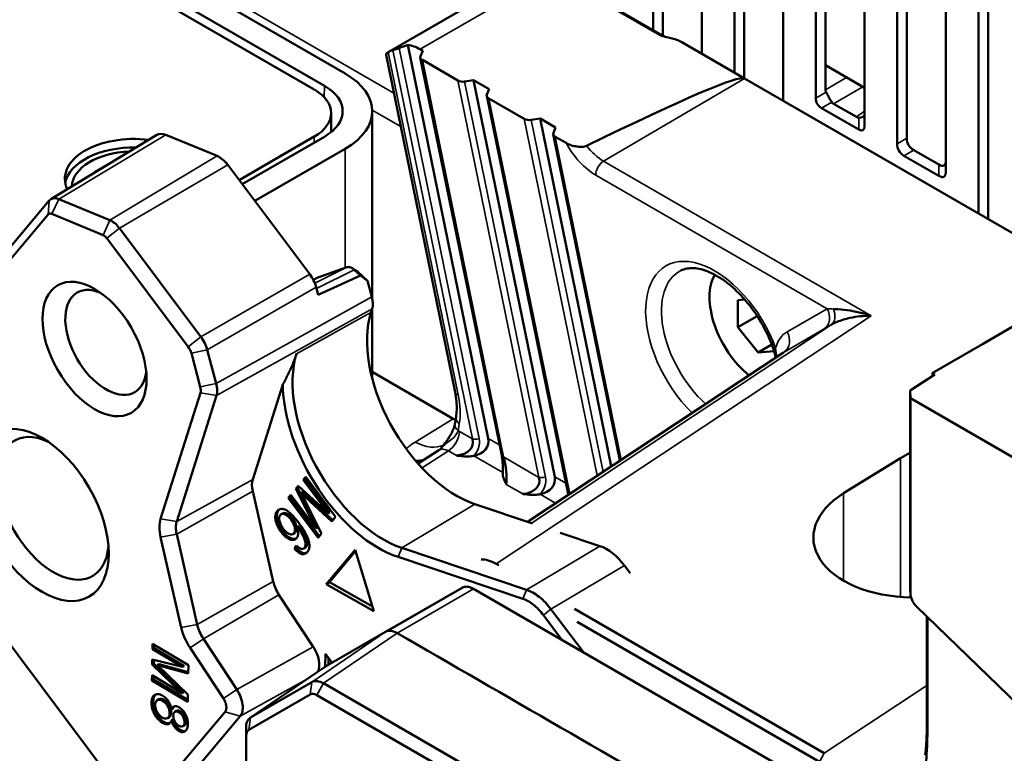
# Model space of a CAD drawing. Header units: millimetres. Extents: x 0 to 5104, y -184 to 1188.
# Tile 143 of 221: x 1486 to 1515, y 302 to 324. Entities that reach past the tile are written whole.
import ezdxf

# ---------------------------------------------------------------- set-up
doc = ezdxf.new("R2010")
doc.units = ezdxf.units.MM
doc.header["$LTSCALE"] = 2
doc.layers.add('Sichtbar (ISO)', color=7, linetype='Continuous', lineweight=50)
doc.layers.add('Sichtbar schmal (ISO)', color=7, linetype='Continuous', lineweight=35)

msp = doc.modelspace()

# ---------------------------------------------------------------- linework, layer by layer
at = {"layer": 'Sichtbar (ISO)'}
for p, q in [((1504.462, 405.117), (1504.462, 323.309)), ((1504.745, 365.125), (1504.745, 323.147)), ((1510.59, 320.526), (1510.59, 365.232)), ((1509.459, 364.628), (1509.459, 322.293)), ((1509.176, 364.465), (1509.176, 321.342)), ((1505.876, 363.666), (1505.876, 322.629)), ((1508.233, 321.268), (1508.233, 363.92)), ((1506.819, 363.304), (1506.819, 322.084)), ((1507.102, 363.327), (1507.102, 321.921)), ((1511.533, 350.782), (1511.533, 320.02)), ((1511.816, 350.169), (1511.816, 320.183)), ((1512.947, 319.203), (1512.947, 347.718)), ((1513.89, 345.675), (1513.89, 318.002)), ((1514.173, 345.062), (1514.173, 317.839)), ((1495.536, 322.052), (1478.094, 332.122)), ((1494.931, 321.702), (1477.489, 331.773)), ((1494.64, 321.589), (1477.387, 331.55)), ((1496.801, 322.688), (1501.011, 325.119)), ((1504.646, 323.177), (1501.655, 324.904)), ((1504.717, 323.162), (1501.726, 324.889)), ((1499.684, 311.481), (1497.351, 322.883)), ((1507.114, 321.914), (1505.295, 322.964)), ((1496.718, 322.599), (1498.72, 312.817)), ((1497.782, 322.713), (1497.704, 322.759)), ((1497.782, 322.713), (1497.716, 322.561)), ((1497.711, 322.519), (1500.071, 310.986)), ((1498.798, 321.855), (1497.772, 322.447)), ((1510.59, 321.64), (1509.459, 322.293)), ((1509.459, 321.585), (1509.459, 322.293)), ((1498.995, 321.822), (1499.259, 321.861)), ((1501.611, 310.369), (1499.259, 321.861)), ((1499.709, 321.601), (1499.259, 321.861)), ((1507.114, 321.914), (1516.491, 316.5)), ((1499.709, 321.601), (1499.643, 321.448)), ((1499.638, 321.406), (1501.998, 309.873)), ((1500.725, 320.742), (1499.699, 321.334)), ((1509.694, 321.177), (1510.355, 320.796)), ((1495.129, 320.909), (1495.129, 320.359)), ((1496.317, 320.963), (1496.317, 315.55)), ((1510.424, 320.43), (1509.343, 321.054)), ((1501.186, 320.748), (1500.922, 320.71)), ((1501.186, 320.748), (1501.636, 320.488)), ((1501.186, 320.748), (1503.248, 310.672)), ((1487.003, 318.412), (1490.076, 320.275)), ((1491.819, 319.666), (1490.333, 320.277)), ((1503.5, 310.838), (1501.565, 320.294)), ((1501.636, 320.488), (1501.57, 320.336)), ((1494.64, 320.228), (1492.458, 318.968)), ((1492.548, 318.848), (1494.931, 320.224)), ((1501.626, 320.222), (1501.936, 320.043)), ((1492.914, 318.361), (1495.536, 319.874)), ((1512.016, 319.837), (1512.747, 319.415)), ((1512.747, 319.088), (1511.733, 319.673)), ((1488.628, 319.397), (1488.276, 319.194)), ((1488.276, 319.194), (1488.285, 319.189)), ((1494.508, 316.238), (1492.128, 319.408)), ((1483.915, 314.754), (1486.956, 318.371)), ((1487.23, 318.414), (1488.715, 317.803)), ((1483.88, 314.351), (1486.921, 317.968)), ((1487.028, 317.985), (1488.514, 317.373)), ((1488.987, 317.577), (1491.352, 314.427)), ((1488.62, 317.285), (1490.985, 314.134)), ((1495.585, 316.442), (1494.766, 316.154)), ((1495.979, 316.205), (1495.796, 316.37)), ((1496.186, 316.05), (1495.897, 316.31)), ((1494.745, 316.145), (1494.609, 316.078)), ((1495.979, 316.205), (1494.751, 315.644)), ((1496.186, 316.05), (1495.979, 316.205)), ((1496.309, 315.585), (1496.186, 316.05)), ((1494.751, 315.644), (1494.693, 315.86)), ((1506.92, 315.491), (1507.115, 315.508)), ((1506.92, 314.705), (1506.92, 315.491)), ((1516.224, 315.496), (1514.009, 314.217)), ((1496.282, 315.128), (1496.316, 315.235)), ((1496.317, 315.24), (1496.317, 313.218)), ((1507.478, 315.027), (1506.92, 314.705)), ((1507.51, 313.972), (1506.92, 314.705)), ((1491.537, 314.049), (1491.796, 313.071)), ((1507.904, 314.2), (1507.51, 313.972)), ((1507.968, 314.013), (1507.51, 313.972)), ((1508.026, 314.018), (1508.025, 314.018)), ((1514.009, 314.217), (1512.547, 313.374)), ((1491.076, 313.949), (1491.335, 312.971)), ((1508.24, 313.971), (1500.818, 309.066)), ((1498.667, 312.052), (1496.317, 313.409)), ((1511.91, 312.872), (1512.624, 313.329)), ((1512.547, 313.374), (1512.624, 313.329)), ((1512.584, 313.304), (1512.547, 313.374)), ((1492.854, 310.294), (1493.723, 313.041)), ((1511.91, 307.23), (1511.91, 312.872)), ((1511.921, 312.647), (1511.91, 312.872)), ((1491.338, 312.8), (1490.185, 309.154)), ((1491.803, 312.722), (1490.649, 309.076)), ((1511.921, 312.647), (1511.921, 307.004)), ((1511.921, 312.647), (1524.439, 305.419)), ((1498.715, 311.895), (1498.749, 312.097)), ((1498.822, 311.54), (1498.824, 311.539)), ((1497.649, 310.75), (1498.254, 311.142)), ((1499.252, 310.974), (1499.263, 310.976)), ((1509.985, 309.891), (1511.635, 310.91)), ((1500.166, 310.764), (1500.167, 310.764)), ((1494.39, 310.364), (1494.318, 310.278)), ((1494.365, 310.305), (1494.318, 310.278)), ((1494.365, 310.305), (1494.401, 310.349)), ((1495.092, 309.338), (1494.365, 310.305)), ((1495.258, 309.208), (1494.39, 310.364)), ((1494.17, 310.103), (1494.103, 310.022)), ((1494.15, 310.05), (1494.103, 310.022)), ((1494.103, 310.022), (1494.681, 308.878)), ((1494.15, 310.05), (1494.184, 310.09)), ((1494.728, 308.906), (1494.15, 310.05)), ((1495.044, 309.31), (1494.17, 310.103)), ((1494.318, 310.278), (1495.044, 309.31)), ((1493.449, 307.333), (1492.853, 309.95)), ((1493.955, 309.846), (1493.883, 309.761)), ((1493.93, 309.788), (1493.883, 309.761)), ((1493.883, 309.761), (1494.751, 308.604)), ((1493.93, 309.788), (1493.966, 309.831)), ((1494.786, 308.647), (1493.93, 309.788)), ((1494.681, 308.878), (1493.955, 309.846)), ((1494.31, 309.925), (1494.263, 309.898)), ((1494.263, 309.898), (1495.145, 309.073)), ((1494.852, 308.724), (1494.263, 309.898)), ((1495.179, 309.113), (1494.31, 309.925)), ((1501.19, 309.863), (1501.179, 309.861)), ((1489.338, 300.821), (1482.79, 309.542)), ((1500.966, 309.016), (1499.292, 309.577)), ((1493.673, 309.282), (1493.72, 309.309)), ((1495.092, 309.338), (1495.044, 309.31)), ((1495.145, 309.073), (1495.258, 309.208)), ((1494.196, 308.938), (1494.149, 308.911)), ((1494.728, 308.906), (1494.681, 308.878)), ((1490.183, 308.622), (1490.779, 306.006)), ((1490.649, 308.706), (1491.244, 306.089)), ((1494.021, 308.711), (1494.068, 308.739)), ((1494.751, 308.604), (1494.852, 308.724)), ((1502.921, 308.361), (1501.771, 308.746)), ((1494.123, 308.376), (1494.062, 308.282)), ((1494.062, 308.282), (1494.11, 308.309)), ((1494.11, 308.309), (1494.141, 308.358)), ((1494.332, 308.288), (1494.379, 308.315)), ((1497.178, 308.306), (1500.792, 307.095)), ((1495.825, 308.257), (1494.986, 307.259)), ((1495.08, 307.314), (1495.838, 308.215)), ((1496.368, 306.476), (1495.825, 308.257)), ((1497.066, 308.045), (1500.68, 306.834)), ((1499.912, 307.848), (1499.987, 307.805)), ((1503.795, 307.578), (1503.63, 307.798)), ((1495.08, 307.314), (1494.986, 307.259)), ((1494.986, 307.259), (1496.368, 306.476)), ((1496.328, 306.606), (1495.08, 307.314)), ((1498.921, 307.154), (1496.705, 305.875)), ((1511.91, 307.23), (1511.921, 307.004)), ((1494.611, 305.438), (1493.615, 306.95)), ((1499.253, 307.121), (1509.034, 301.475)), ((1524.085, 295.02), (1512.104, 306.6)), ((1501.281, 306.357), (1501.819, 305.641)), ((1501.501, 306.532), (1502.44, 305.282)), ((1502.181, 306.538), (1509.424, 302.356)), ((1512.4, 303.276), (1512.4, 306.314)), ((1512.413, 306.302), (1512.413, 302.997)), ((1509.283, 302.106), (1502.259, 306.161)), ((1494.949, 304.86), (1496.705, 305.875)), ((1489.951, 305.529), (1489.948, 305.378)), ((1490.988, 304.906), (1489.951, 305.529)), ((1489.997, 305.501), (1489.996, 305.405)), ((1491.423, 305.678), (1492.393, 304.206)), ((1489.948, 305.378), (1489.996, 305.405)), ((1489.948, 305.378), (1490.816, 304.857)), ((1489.996, 305.405), (1490.863, 304.884)), ((1491.036, 305.415), (1492.006, 303.943)), ((1494.961, 305.242), (1494.954, 304.863)), ((1495.153, 304.977), (1494.961, 305.242)), ((1489.943, 305.07), (1489.94, 304.929)), ((1489.94, 304.929), (1489.988, 304.956)), ((1489.94, 304.929), (1490.803, 304.098)), ((1490.816, 304.857), (1489.943, 305.07)), ((1489.989, 305.059), (1489.988, 304.956)), ((1490.85, 304.126), (1489.988, 304.956)), ((1490.091, 304.913), (1490.138, 304.94)), ((1490.091, 304.913), (1490.984, 304.67)), ((1490.973, 304.057), (1490.091, 304.913)), ((1490.984, 304.71), (1490.138, 304.94)), ((1490.816, 304.857), (1490.863, 304.884)), ((1490.984, 304.67), (1490.988, 304.906)), ((1495.049, 304.917), (1495.052, 305.116)), ((1489.935, 304.62), (1489.932, 304.469)), ((1490.803, 304.098), (1489.935, 304.62)), ((1489.981, 304.592), (1489.979, 304.496)), ((1492.778, 303.382), (1494.935, 304.851)), ((1489.932, 304.469), (1489.979, 304.496)), ((1489.932, 304.469), (1490.969, 303.846)), ((1489.979, 304.496), (1490.97, 303.901)), ((1494.566, 304.417), (1492.791, 303.391)), ((1494.901, 304.385), (1500.943, 300.897)), ((1490.803, 304.098), (1490.85, 304.126)), ((1490.969, 303.846), (1490.973, 304.057)), ((1492.745, 303.037), (1494.52, 304.063)), ((1500.752, 300.556), (1494.711, 304.044)), ((1490.132, 303.923), (1490.085, 303.895)), ((1492.053, 303.562), (1489.658, 300.713)), ((1492.49, 303.431), (1490.095, 300.582)), ((1490.492, 303.529), (1490.445, 303.502)), ((1490.551, 303.663), (1490.504, 303.636)), ((1490.646, 303.583), (1490.599, 303.556)), ((1490.432, 303.4), (1490.385, 303.372)), ((1490.498, 303.307), (1490.546, 303.335)), ((1490.874, 303.165), (1490.827, 303.138)), ((1490.923, 303.271), (1490.876, 303.244)), ((1492.66, 291.149), (1492.66, 303.09)), ((1492.665, 302.861), (1492.66, 303.09)), ((1492.665, 302.861), (1492.665, 290.92))]:
    msp.add_line(p, q, dxfattribs=at)
at = {"layer": 'Sichtbar (ISO)', "flags": 128}
msp.add_lwpolyline([(1512.349, 302.315), (1512.356, 302.382), (1512.363, 302.45), (1512.369, 302.518), (1512.374, 302.586), (1512.379, 302.654), (1512.384, 302.722), (1512.387, 302.791), (1512.391, 302.86), (1512.394, 302.929), (1512.396, 302.998), (1512.398, 303.067), (1512.399, 303.137), (1512.4, 303.206), (1512.4, 303.276)], dxfattribs=at)
at = {"layer": 'Sichtbar (ISO)'}
for centre, radius in [((1509.509, 321.342), 0.333), ((1511.933, 320.02), 0.4), ((1512.216, 320.183), 0.4)]:
    msp.add_arc(centre, radius, 180, 240, dxfattribs=at)
for centre, major_axis, ratio, start_param, end_param in [((1497.902, 321.785), (2.532, 0.744), 0.459853, 1.654026, 1.756644), ((1497.704, 321.67), (0.667, -1.155), 0.57735, 2.356194, 2.739958), ((1497.468, 321.534), (-0.667, 1.155), 0.57735, 6.119937, 6.316723), ((1497.914, 322.528), (-0.204, 0.006), 0.576658, 6.056006, 7.103203), ((1493.65, 320.963), (2.667, 0), 0.57735, 5.497787, 7.068583), ((1479.376, 306.734), (-27.75, -15.167), 0.029417, 3.159505, 3.709517), ((1493.65, 320.963), (1.811, 0), 0.57735, 5.497787, 7.068583), ((1498.939, 321.936), (0.204, -0.006), 0.576658, 3.961611, 5.008808), ((1493.462, 320.909), (1.667, 0), 0.57735, 5.497787, 7.068583), ((1499.84, 321.416), (0.204, -0.006), 0.576658, 2.914413, 3.961611), ((1509.957, 321.601), (0.498, 0.023), 0.546305, 3.116854, 3.377284), ((1509.587, 321.387), (0.167, -0.289), 0.111292, 4.18879, 5.235988), ((1509.957, 321.601), (0.269, 0.42), 0.546305, 2.905902, 3.166332), ((1510.257, 321), (0.324, -0.168), 0.463173, 5.471679, 6.518876), ((1500.866, 320.824), (0.204, -0.006), 0.576658, 3.961611, 5.008808), ((1510.59, 321.235), (0.229, 0.443), 0.546305, 3.116854, 3.377284), ((1490.397, 319.728), (-0.317, 0.549), 0.57735, 5.640413, 6.295528), ((1501.767, 320.304), (0.204, -0.006), 0.576658, 2.914413, 3.961611), ((1510.257, 320.911), (0.289, -0.5), 0.333333, 5.759587, 6.806784), ((1489.408, 319.004), (-2, 0), 0.57735, 4.495136, 6.5492), ((1489.408, 318.759), (-2, 0), 0.57735, 4.677073, 6.176919), ((1489.408, 318.759), (-1.8, 0), 0.57735, 4.780585, 6.263752), ((1491.882, 319.117), (-0.317, 0.549), 0.57735, 4.918947, 5.640413), ((1512.547, 319.992), (-0.346, 0.6), 0.333333, 2.617994, 3.665191), ((1512.547, 319.665), (-0.346, 0.6), 0.333333, 2.617994, 3.665191), ((1487.286, 317.932), (-0.279, 0.483), 0.57735, 5.640413, 6.489744), ((1487.05, 317.796), (-0.109, 0.189), 0.57735, 5.640413, 6.489744), ((1488.771, 317.32), (0.279, -0.483), 0.57735, 1.777355, 2.498821), ((1488.535, 317.184), (0.109, -0.189), 0.57735, 1.778695, 2.498821), ((1495.87, 316.252), (-0.0597, 0.0786), 0.599351, 5.010459, 5.254894), ((1494.25, 315.931), (0.333, -0.577), 0.577445, 1.131595, 1.777265), ((1495.023, 315.637), (-0.29, 0.502), 0.57735, 6.175584, 6.246119), ((1507.51, 314.758), (-1, 1.732), 0.57735, 0.316351, 2.164422), ((1488.598, 314.263), (-0.833, 1.443), 0.57735, 5.629505, 10.078458), ((1495.865, 315.656), (0.333, -0.577), 0.577355, 0.485693, 1.131363), ((1498.759, 312.814), (-1.833, 3.175), 0.57735, 0.485811, 2.563134), ((1508.547, 315.357), (1.172, -2.03), 0.57735, 1.065515, 1.065686), ((1508.547, 315.357), (-0.833, 1.443), 0.57735, 4.033254, 4.033368), ((1490.903, 313.999), (-0.137, 0.251), 0.501074, 4.251213, 4.994486), ((1508.248, 314.232), (-0.313, -0.114), 0.237977, 0, 0.000098), ((1496.638, 311.59), (1.86, -3.221), 0.57735, 3.627404, 5.704727), ((1508.915, 312.819), (0.644, -1.171), 0.575986, 3.187811, 3.188583), ((1491.173, 312.975), (0.106, -0.248), 0.561965, 0.576675, 1.319947), ((1496.496, 311.508), (1.961, -3.397), 0.57735, 3.948112, 5.704727), ((1498.667, 313.413), (0.834, -1.443), 0.57735, 5.497321, 5.555334), ((1487.076, 309.454), (-1.133, 1.963), 0.57735, 5.596061, 10.111902), ((1498.613, 311.437), (0.618, -0.13), 0.705419, 5.098089, 6.633979), ((1499.157, 311.405), (0.534, 0.013), 0.820688, 4.894075, 6.429965), ((1500.078, 310.591), (0.073, -0.575), 0.197956, 0.670994, 2.206882), ((1513.756, 309.686), (-2.999, -0.094), 0.597134, 5.356227, 5.479072), ((1500.001, 310.917), (-0.005, -0.529), 0.301651, 1.376661, 1.3795), ((1493.342, 309.838), (-0.361, 0.626), 0.57735, 0.485811, 1.079223), ((1500.54, 310.324), (-0.618, 0.13), 0.705419, 1.956497, 3.492387), ((1501.083, 310.292), (-0.534, -0.013), 0.820688, 1.752483, 3.288372), ((1512.106, 308.667), (-2.999, -0.094), 0.597134, 5.479072, 7.780165), ((1490.938, 308.45), (0.558, -0.966), 0.57735, 3.627404, 4.220816), ((1491.174, 308.586), (0.388, -0.672), 0.57735, 3.627404, 4.220816), ((1503.114, 307.184), (-0.667, 1.155), 0.577388, 4.919177, 5.70483), ((1493.938, 307.221), (-0.361, 0.626), 0.57735, 1.079223, 1.672635), ((1499.253, 306.578), (-0.333, 0.576), 0.57735, 6.085558, 6.283185), ((1491.534, 305.833), (0.558, -0.966), 0.57735, 4.220816, 4.814228), ((1491.769, 305.97), (0.388, -0.672), 0.57735, 4.220816, 4.814228), ((1497.038, 305.299), (-0.333, 0.576), 0.57735, 6.085558, 6.283571), ((1494.314, 305.188), (-0.333, 0.577), 0.577399, 3.519486, 4.813831), ((1495.283, 304.281), (-0.333, 0.579), 0.576427, 0.001138, 0.043583), ((1494.686, 303.815), (-0.177, 0.241), 0.630766, 5.318212, 6.219983), ((1501.36, 302.363), (-1.033, 1.79), 0.57735, 0.16265, 0.162868), ((1492.876, 302.768), (0.12, -0.274), 0.630568, 3.207108, 4.109442), ((1504.919, 307.322), (5.299, -9.177), 0.57735, 0.58009, 0.785485), ((1501.36, 302.363), (-1.033, 1.79), 0.57735, 4.549529, 4.549914)]:
    msp.add_ellipse(centre, major_axis=major_axis, ratio=ratio, start_param=start_param, end_param=end_param, dxfattribs=at)
for centre, major_axis in [((1488.268, 314.073), (1.067, -1.848)), ((1486.746, 309.263), (1.367, -2.367))]:
    msp.add_ellipse(centre, major_axis=major_axis, ratio=0.57735, dxfattribs=at)
for points, knots in [([(1505.295, 322.964), (1505.2, 323.019), (1505.079, 323.054), (1504.887, 323.103), (1504.803, 323.119), (1504.719, 323.145), (1504.701, 323.151), (1504.67, 323.164), (1504.658, 323.17), (1504.646, 323.177)], [0, 0, 0, 0, 0.0604954, 0.0604954, 0.1164131, 0.1164131, 0.1321912, 0.1321912, 0.1445061, 0.1445061, 0.1445061, 0.1445061]), ([(1504.717, 323.162), (1504.755, 323.14), (1504.79, 323.126), (1504.82, 323.117), (1504.823, 323.117), (1504.826, 323.116)], [0, 0, 0, 0, 0.02935733, 0.02935733, 0.03293328, 0.03293328, 0.03293328, 0.03293328]), ([(1496.779, 322.675), (1496.753, 322.658), (1496.734, 322.64), (1496.719, 322.615), (1496.717, 322.606), (1496.718, 322.599)], [0.24709709, 0.24709709, 0.24709709, 0.24709709, 0.27169379, 0.27169379, 0.28706775, 0.28706775, 0.28706775, 0.28706775]), ([(1497.098, 322.791), (1497.082, 322.785), (1497.065, 322.779), (1497.025, 322.766), (1496.999, 322.758), (1496.954, 322.745), (1496.934, 322.739), (1496.918, 322.736)], [0.01504462, 0.01504462, 0.01504462, 0.01504462, 0.02251154, 0.02251154, 0.03437929, 0.03437929, 0.04624703, 0.04624703, 0.04624703, 0.04624703]), ([(1501.936, 320.043), (1501.974, 320.021), (1502.016, 320.002), (1502.109, 319.969), (1502.161, 319.955), (1502.276, 319.935), (1502.338, 319.929), (1502.419, 319.932), (1502.446, 319.935), (1502.493, 319.944), (1502.513, 319.951), (1502.531, 319.96)], [0, 0, 0, 0, 0.0237685, 0.0237685, 0.0490308, 0.0490308, 0.0783156, 0.0783156, 0.0923525, 0.0923525, 0.1048273, 0.1048273, 0.1048273, 0.1048273]), ([(1495.796, 316.37), (1495.779, 316.387), (1495.761, 316.401), (1495.723, 316.424), (1495.705, 316.433), (1495.668, 316.446), (1495.65, 316.449), (1495.616, 316.45), (1495.6, 316.448), (1495.585, 316.442)], [0.000001, 0.000001, 0.000001, 0.000001, 0.0118997, 0.0118997, 0.0237933, 0.0237933, 0.035687, 0.035687, 0.0475858, 0.0475858, 0.0475858, 0.0475858]), ([(1507.935, 314.117), (1507.847, 314.36), (1507.733, 314.602), (1507.463, 315.065), (1507.308, 315.284), (1506.973, 315.674), (1506.795, 315.845), (1506.437, 316.122), (1506.259, 316.228), (1505.924, 316.371), (1505.769, 316.407), (1505.489, 316.421), (1505.369, 316.396), (1505.268, 316.346)], [0.489644, 0.489644, 0.489644, 0.489644, 0.793271, 0.793271, 1.098265, 1.098265, 1.401731, 1.401731, 1.701286, 1.701286, 1.999404, 1.999404, 2.319128, 2.319128, 2.319128, 2.319128]), ([(1509.689, 315.231), (1509.705, 315.231), (1509.721, 315.231), (1509.737, 315.231), (1509.846, 315.227), (1509.964, 315.216), (1510.084, 315.198), (1510.311, 315.164), (1510.549, 315.11), (1510.786, 315.035)], [0, 0, 0, 0, 0.048532, 0.048532, 0.048532, 0.379344, 0.379344, 0.379344, 1, 1, 1, 1]), ([(1510.786, 315.035), (1510.729, 315.035), (1510.672, 315.034), (1510.615, 315.031), (1510.414, 315.021), (1510.212, 314.989), (1510.026, 314.938), (1509.897, 314.902), (1509.773, 314.855), (1509.67, 314.799), (1509.654, 314.791), (1509.639, 314.782), (1509.625, 314.774)], [0, 0, 0, 0, 0.134774, 0.134774, 0.134774, 0.615769, 0.615769, 0.615769, 0.949989, 0.949989, 0.949989, 1, 1, 1, 1]), ([(1491.352, 314.427), (1491.394, 314.37), (1491.432, 314.308), (1491.495, 314.18), (1491.52, 314.114), (1491.537, 314.049)], [0.000001, 0.000001, 0.000001, 0.000001, 0.03235105, 0.03235105, 0.0647011, 0.0647011, 0.0647011, 0.0647011]), ([(1491.796, 313.071), (1491.813, 313.006), (1491.822, 312.942), (1491.825, 312.824), (1491.818, 312.769), (1491.803, 312.722)], [0.000001, 0.000001, 0.000001, 0.000001, 0.03235105, 0.03235105, 0.0647011, 0.0647011, 0.0647011, 0.0647011]), ([(1498.749, 312.097), (1498.771, 312.229), (1498.775, 312.386), (1498.752, 312.638), (1498.738, 312.726), (1498.72, 312.817)], [0, 0, 0, 0, 0.0909894, 0.0909894, 0.1374857, 0.1374857, 0.1374857, 0.1374857]), ([(1498.303, 311.191), (1498.348, 311.243), (1498.392, 311.295), (1498.495, 311.428), (1498.553, 311.513), (1498.618, 311.63), (1498.635, 311.664), (1498.676, 311.753), (1498.695, 311.808), (1498.71, 311.868), (1498.713, 311.882), (1498.715, 311.895)], [0.0056726, 0.0056726, 0.0056726, 0.0056726, 0.0366914, 0.0366914, 0.081317, 0.081317, 0.0996601, 0.0996601, 0.1311273, 0.1311273, 0.1420193, 0.1420193, 0.1420193, 0.1420193]), ([(1498.761, 310.984), (1498.772, 310.983), (1498.777, 310.982), (1498.862, 310.971), (1498.933, 310.963), (1499.058, 310.957), (1499.122, 310.957), (1499.21, 310.967), (1499.23, 310.97), (1499.253, 310.974)], [-0.00520214, -0.00520214, -0.00520214, -0.00520214, 0, 0, 0.03408508, 0.03408508, 0.05889247, 0.05889247, 0.06622257, 0.06622257, 0.06622257, 0.06622257]), ([(1500.1, 310.479), (1500.105, 310.564), (1500.106, 310.655), (1500.099, 310.785), (1500.095, 310.826), (1500.086, 310.907), (1500.079, 310.948), (1500.071, 310.986)], [0, 0, 0, 0, 0.04027498, 0.04027498, 0.05868483, 0.05868483, 0.07813169, 0.07813169, 0.07813169, 0.07813169]), ([(1500.206, 310.15), (1500.203, 310.156), (1500.2, 310.163), (1500.176, 310.216), (1500.15, 310.267), (1500.113, 310.365), (1500.097, 310.422), (1500.1, 310.479)], [-0.09914278, -0.09914278, -0.09914278, -0.09914278, -0.09315958, -0.09315958, -0.04609139, -0.04609139, -0.00312361, -0.00312361, -0.00312361, -0.00312361]), ([(1501.18, 309.861), (1501.157, 309.857), (1501.137, 309.854), (1501.048, 309.845), (1500.985, 309.845), (1500.86, 309.85), (1500.788, 309.859), (1500.704, 309.87), (1500.699, 309.87), (1500.687, 309.872)], [-0.06622258, -0.06622258, -0.06622258, -0.06622258, -0.05889246, -0.05889246, -0.03408506, -0.03408506, 0, 0, 0.00520214, 0.00520214, 0.00520214, 0.00520214]), ([(1494.062, 308.282), (1494.097, 308.245), (1494.167, 308.179), (1494.259, 308.128), (1494.348, 308.126), (1494.426, 308.166), (1494.479, 308.238), (1494.502, 308.338), (1494.494, 308.455), (1494.456, 308.582), (1494.397, 308.712), (1494.329, 308.832), (1494.247, 308.954), (1494.124, 309.121), (1493.958, 309.314), (1493.808, 309.422), (1493.687, 309.443), (1493.603, 309.422), (1493.542, 309.362), (1493.509, 309.268), (1493.505, 309.151), (1493.533, 309.025), (1493.591, 308.897), (1493.673, 308.77), (1493.767, 308.66), (1493.864, 308.582), (1493.966, 308.538), (1494.057, 308.538), (1494.129, 308.583), (1494.172, 308.665), (1494.177, 308.772), (1494.161, 308.863), (1494.149, 308.911)], [0.0080071, 0.0080071, 0.0080071, 0.0080071, 0.0371003, 0.0720193, 0.1064024, 0.137647, 0.1687684, 0.20095, 0.2335862, 0.26407, 0.2902719, 0.3164739, 0.3383365, 0.3585711, 0.4036109, 0.4634023, 0.4965246, 0.5291163, 0.5617782, 0.5942572, 0.627104, 0.6608086, 0.6930641, 0.7230149, 0.7533963, 0.786476, 0.8206831, 0.8554094, 0.8903922, 0.9259923, 0.9609418, 0.9910002, 0.9910002, 0.9910002, 0.9910002]), ([(1494.11, 308.575), (1494.107, 308.574), (1494.077, 308.565), (1494.013, 308.566), (1493.911, 308.609), (1493.814, 308.687), (1493.72, 308.797), (1493.638, 308.924), (1493.58, 309.052), (1493.552, 309.178), (1493.556, 309.295), (1493.586, 309.378), (1493.616, 309.414), (1493.63, 309.426)], [-0.859479, -0.859479, -0.859479, -0.859479, -0.8554094, -0.8206831, -0.786476, -0.7533963, -0.7230149, -0.6930641, -0.6608086, -0.627104, -0.5942572, -0.5617782, -0.5404301, -0.5404301, -0.5404301, -0.5404301]), ([(1494.055, 308.744), (1494.04, 308.721), (1493.998, 308.692), (1493.913, 308.703), (1493.824, 308.764), (1493.738, 308.86), (1493.678, 308.957), (1493.643, 309.035), (1493.626, 309.092), (1493.619, 309.145), (1493.622, 309.198), (1493.635, 309.242), (1493.65, 309.263), (1493.659, 309.271)], [-0.9807692, -0.9807692, -0.9807692, -0.9807692, -0.8589033, -0.7330915, -0.6118372, -0.5013008, -0.3942934, -0.3348786, -0.2754639, -0.2119806, -0.1484973, -0.083864, -0.0192308, -0.0192308, -0.0192308, -0.0192308]), ([(1493.659, 309.271), (1493.676, 309.287), (1493.72, 309.301), (1493.802, 309.28), (1493.886, 309.218), (1494, 309.096), (1494.071, 308.956), (1494.085, 308.817), (1494.069, 308.764), (1494.055, 308.744)], [-0.9807691, -0.9807691, -0.9807691, -0.9807691, -0.8531575, -0.7310377, -0.6169518, -0.5086059, -0.2691448, -0.1456029, -0.0192309, -0.0192309, -0.0192309, -0.0192309]), ([(1494.102, 308.771), (1494.116, 308.792), (1494.132, 308.844), (1494.119, 308.983), (1494.047, 309.123), (1493.933, 309.245), (1493.849, 309.307), (1493.775, 309.326), (1493.735, 309.317), (1493.72, 309.309)], [0.0192309, 0.0192309, 0.0192309, 0.0192309, 0.1456029, 0.2691448, 0.5086059, 0.6169518, 0.7310377, 0.8531575, 0.9483992, 0.9483992, 0.9483992, 0.9483992]), ([(1494.299, 308.682), (1494.323, 308.637), (1494.353, 308.572), (1494.376, 308.493), (1494.385, 308.43), (1494.385, 308.373), (1494.372, 308.328), (1494.347, 308.295), (1494.309, 308.275), (1494.265, 308.274), (1494.208, 308.297), (1494.158, 308.339), (1494.123, 308.376)], [-0.9807692, -0.9807692, -0.9807692, -0.9807692, -0.8492745, -0.7723856, -0.6954967, -0.6098547, -0.5242128, -0.4374555, -0.3527851, -0.2625135, -0.1722418, -0.0192308, -0.0192308, -0.0192308, -0.0192308]), ([(1494.379, 308.315), (1494.383, 308.318), (1494.399, 308.329), (1494.419, 308.355), (1494.432, 308.401), (1494.433, 308.457), (1494.423, 308.52), (1494.4, 308.599), (1494.37, 308.664), (1494.346, 308.709)], [0.4050436, 0.4050436, 0.4050436, 0.4050436, 0.4374555, 0.5242128, 0.6098547, 0.6954967, 0.7723856, 0.8492745, 0.9807692, 0.9807692, 0.9807692, 0.9807692]), ([(1494.418, 308.167), (1494.411, 308.165), (1494.375, 308.154), (1494.306, 308.155), (1494.214, 308.206), (1494.144, 308.272), (1494.11, 308.309)], [-0.1147285, -0.1147285, -0.1147285, -0.1147285, -0.1064024, -0.0720193, -0.0371003, -0.0080071, -0.0080071, -0.0080071, -0.0080071]), ([(1498.992, 307.181), (1499.031, 307.188), (1499.073, 307.187), (1499.161, 307.167), (1499.207, 307.148), (1499.253, 307.121)], [0, 0, 0, 0, 0.02939802, 0.02939802, 0.05879537, 0.05879537, 0.05879537, 0.05879537]), ([(1500.792, 307.095), (1500.913, 307.054), (1501.038, 306.984), (1501.282, 306.791), (1501.397, 306.669), (1501.501, 306.532)], [0.000001, 0.000001, 0.000001, 0.000001, 0.0788026, 0.0788026, 0.1576043, 0.1576043, 0.1576043, 0.1576043]), ([(1511.921, 307.004), (1511.921, 306.972), (1511.925, 306.937), (1511.942, 306.865), (1511.955, 306.828), (1511.987, 306.756), (1512.007, 306.721), (1512.052, 306.656), (1512.077, 306.626), (1512.104, 306.6)], [-0.07170289, -0.07170289, -0.07170289, -0.07170289, -0.05377957, -0.05377957, -0.03593929, -0.03593929, -0.01795734, -0.01795734, -0.000001, -0.000001, -0.000001, -0.000001]), ([(1500.68, 306.834), (1500.783, 306.8), (1500.889, 306.74), (1501.095, 306.576), (1501.194, 306.474), (1501.281, 306.357)], [0.000001, 0.000001, 0.000001, 0.000001, 0.0666221, 0.0666221, 0.1332432, 0.1332432, 0.1332432, 0.1332432]), ([(1496.777, 305.902), (1496.815, 305.909), (1496.857, 305.908), (1496.946, 305.888), (1496.992, 305.869), (1497.038, 305.842)], [-0.05880599, -0.05880599, -0.05880599, -0.05880599, -0.02940535, -0.02940535, -0.00000969, -0.00000969, -0.00000969, -0.00000969]), ([(1494.566, 304.417), (1494.609, 304.442), (1494.662, 304.452), (1494.776, 304.441), (1494.838, 304.42), (1494.901, 304.385)], [0.000001, 0.000001, 0.000001, 0.000001, 0.03929083, 0.03929083, 0.07867616, 0.07867616, 0.07867616, 0.07867616]), ([(1490.504, 303.636), (1490.493, 303.688), (1490.461, 303.789), (1490.386, 303.911), (1490.28, 304.008), (1490.164, 304.066), (1490.06, 304.076), (1489.982, 304.036), (1489.934, 303.95), (1489.916, 303.83), (1489.928, 303.692), (1489.97, 303.55), (1490.044, 303.416), (1490.145, 303.3), (1490.258, 303.219), (1490.365, 303.188), (1490.447, 303.215), (1490.484, 303.272), (1490.498, 303.307)], [0.0087155, 0.0087155, 0.0087155, 0.0087155, 0.0664555, 0.1339241, 0.1987029, 0.2588099, 0.3195898, 0.382152, 0.4423923, 0.4989775, 0.5553893, 0.6153762, 0.6776956, 0.7392987, 0.8011257, 0.8659653, 0.9323066, 0.9907361, 0.9907361, 0.9907361, 0.9907361]), ([(1490.449, 303.231), (1490.436, 303.227), (1490.392, 303.221), (1490.305, 303.246), (1490.192, 303.327), (1490.091, 303.443), (1490.017, 303.577), (1489.975, 303.719), (1489.963, 303.857), (1489.981, 303.977), (1490.014, 304.037), (1490.038, 304.06), (1490.041, 304.062)], [-0.8959349, -0.8959349, -0.8959349, -0.8959349, -0.8659653, -0.8011257, -0.7392987, -0.6776956, -0.6153762, -0.5553893, -0.4989775, -0.4423923, -0.382152, -0.3748656, -0.3748656, -0.3748656, -0.3748656]), ([(1492.393, 304.206), (1492.437, 304.138), (1492.474, 304.065), (1492.531, 303.916), (1492.55, 303.841), (1492.568, 303.699), (1492.567, 303.633), (1492.543, 303.517), (1492.52, 303.468), (1492.49, 303.431)], [0.000001, 0.000001, 0.000001, 0.000001, 0.0367247, 0.0367247, 0.0734099, 0.0734099, 0.1101643, 0.1101643, 0.1469576, 0.1469576, 0.1469576, 0.1469576]), ([(1490.025, 303.755), (1490.025, 303.788), (1490.036, 303.848), (1490.082, 303.904), (1490.154, 303.913), (1490.241, 303.88), (1490.327, 303.81), (1490.397, 303.715), (1490.439, 303.607), (1490.447, 303.534), (1490.445, 303.502)], [-0.9807691, -0.9807691, -0.9807691, -0.9807691, -0.8627583, -0.7400638, -0.6176216, -0.4999794, -0.3819932, -0.258671, -0.135929, -0.0192308, -0.0192308, -0.0192308, -0.0192308]), ([(1490.445, 303.502), (1490.444, 303.471), (1490.432, 303.414), (1490.385, 303.363), (1490.314, 303.355), (1490.231, 303.386), (1490.149, 303.455), (1490.08, 303.549), (1490.036, 303.653), (1490.026, 303.723), (1490.025, 303.755)], [-0.9807691, -0.9807691, -0.9807691, -0.9807691, -0.863713, -0.7422682, -0.6198383, -0.4992808, -0.3786233, -0.2570459, -0.135218, -0.0192309, -0.0192309, -0.0192309, -0.0192309]), ([(1490.492, 303.529), (1490.494, 303.562), (1490.486, 303.634), (1490.444, 303.743), (1490.374, 303.837), (1490.288, 303.908), (1490.201, 303.94), (1490.153, 303.934), (1490.133, 303.923), (1490.132, 303.923)], [0.0192308, 0.0192308, 0.0192308, 0.0192308, 0.135929, 0.258671, 0.3819932, 0.4999794, 0.6176216, 0.7400638, 0.7434881, 0.7434881, 0.7434881, 0.7434881]), ([(1490.498, 303.307), (1490.51, 303.264), (1490.539, 303.183), (1490.607, 303.083), (1490.699, 303.004), (1490.822, 302.95), (1490.914, 302.985), (1490.964, 303.095), (1490.978, 303.194), (1490.97, 303.306), (1490.934, 303.439), (1490.873, 303.549), (1490.789, 303.642), (1490.706, 303.704), (1490.614, 303.733), (1490.546, 303.713), (1490.516, 303.666), (1490.504, 303.636)], [-0.988471, -0.988471, -0.988471, -0.988471, -0.9282594, -0.8611026, -0.7966476, -0.7333474, -0.6082523, -0.553195, -0.4998536, -0.4456108, -0.3880614, -0.3051389, -0.2638997, -0.2020742, -0.1377096, -0.0705115, -0.0108447, -0.0108447, -0.0108447, -0.0108447]), ([(1492.053, 303.562), (1492.068, 303.579), (1492.078, 303.602), (1492.091, 303.658), (1492.093, 303.691), (1492.084, 303.762), (1492.074, 303.8), (1492.046, 303.874), (1492.027, 303.91), (1492.006, 303.943)], [0.000001, 0.000001, 0.000001, 0.000001, 0.01709946, 0.01709946, 0.03560409, 0.03560409, 0.05414162, 0.05414162, 0.0721029, 0.0721029, 0.0721029, 0.0721029]), ([(1490.432, 303.4), (1490.45, 303.41), (1490.479, 303.443), (1490.491, 303.498), (1490.492, 303.529)], [0.750545, 0.750545, 0.750545, 0.750545, 0.863713, 0.9807691, 0.9807691, 0.9807691, 0.9807691]), ([(1490.55, 303.439), (1490.55, 303.466), (1490.558, 303.514), (1490.593, 303.56), (1490.649, 303.571), (1490.717, 303.546), (1490.784, 303.489), (1490.838, 303.411), (1490.871, 303.325), (1490.877, 303.27), (1490.876, 303.244)], [-0.9807691, -0.9807691, -0.9807691, -0.9807691, -0.8632766, -0.7412296, -0.6178638, -0.4976611, -0.3777093, -0.2567226, -0.1354424, -0.0192308, -0.0192308, -0.0192308, -0.0192308]), ([(1490.876, 303.244), (1490.875, 303.219), (1490.865, 303.174), (1490.83, 303.132), (1490.776, 303.124), (1490.71, 303.151), (1490.644, 303.205), (1490.591, 303.276), (1490.558, 303.359), (1490.55, 303.414), (1490.55, 303.439)], [-0.9807691, -0.9807691, -0.9807691, -0.9807691, -0.8645782, -0.7420545, -0.6173808, -0.4994818, -0.3819126, -0.2586095, -0.1358472, -0.0192309, -0.0192309, -0.0192309, -0.0192309]), ([(1490.923, 303.271), (1490.924, 303.297), (1490.918, 303.352), (1490.885, 303.438), (1490.831, 303.517), (1490.764, 303.573), (1490.697, 303.598), (1490.661, 303.592), (1490.646, 303.583)], [0.0192308, 0.0192308, 0.0192308, 0.0192308, 0.1354424, 0.2567226, 0.3777093, 0.4976611, 0.6178638, 0.7343142, 0.7343142, 0.7343142, 0.7343142]), ([(1490.905, 302.999), (1490.884, 302.993), (1490.835, 302.992), (1490.746, 303.031), (1490.654, 303.11), (1490.586, 303.21), (1490.557, 303.291), (1490.546, 303.335)], [0.6784511, 0.6784511, 0.6784511, 0.6784511, 0.7333474, 0.7966476, 0.8611026, 0.9282594, 0.988471, 0.988471, 0.988471, 0.988471]), ([(1490.874, 303.165), (1490.889, 303.174), (1490.912, 303.202), (1490.922, 303.246), (1490.923, 303.271)], [0.7426234, 0.7426234, 0.7426234, 0.7426234, 0.8645782, 0.9807691, 0.9807691, 0.9807691, 0.9807691]), ([(1492.791, 303.391), (1492.748, 303.365), (1492.714, 303.326), (1492.669, 303.223), (1492.658, 303.16), (1492.66, 303.09)], [-0.07875893, -0.07875893, -0.07875893, -0.07875893, -0.03938354, -0.03938354, -0.000001, -0.000001, -0.000001, -0.000001])]:
    msp.add_open_spline(points, degree=3, knots=knots, dxfattribs=at)
for points in [[(1495.746, 316.41), (1495.791, 316.381), (1495.835, 316.352), (1495.879, 316.324)], [(1508.01, 313.819), (1507.992, 313.92), (1507.97, 314.022), (1507.935, 314.117)], [(1498.26, 311.146), (1498.265, 311.15), (1498.268, 311.153), (1498.272, 311.157)], [(1498.272, 311.157), (1498.273, 311.159), (1498.275, 311.162), (1498.277, 311.164)], [(1502.003, 309.849), (1502.001, 309.857), (1502, 309.865), (1501.998, 309.874)], [(1494.149, 308.911), (1494.204, 308.844), (1494.254, 308.768), (1494.299, 308.682)], [(1494.346, 308.709), (1494.301, 308.795), (1494.251, 308.871), (1494.196, 308.938)], [(1494.068, 308.739), (1494.081, 308.746), (1494.093, 308.757), (1494.102, 308.771)], [(1499.474, 307.974), (1499.605, 307.977), (1499.755, 307.938), (1499.912, 307.848)], [(1511.911, 307.144), (1511.909, 307.173), (1511.909, 307.202), (1511.91, 307.23)], [(1511.921, 306.982), (1511.918, 307.035), (1511.915, 307.09), (1511.911, 307.144)], [(1497.038, 305.842), (1500.196, 304.019), (1503.355, 302.196), (1506.513, 300.372)], [(1490.551, 303.663), (1490.561, 303.688), (1490.572, 303.708), (1490.586, 303.722)]]:
    msp.add_open_spline(points, degree=3, dxfattribs=at)
msp.add_rational_spline([(1493.723, 313.041), (1493.999, 313.54), (1494.125, 313.936)], [1.50546273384, 1.54735563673, 1.54735563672], degree=2, dxfattribs=at)
at = {"layer": 'Sichtbar schmal (ISO)'}
for p, q in [((1477.698, 332.602), (1496.945, 321.49)), ((1501.564, 324.987), (1497.704, 322.759)), ((1496.779, 322.675), (1498.811, 312.748)), ((1499.225, 311.465), (1496.918, 322.736)), ((1497.098, 322.791), (1499.414, 311.474)), ((1497.772, 322.447), (1500.126, 310.944)), ((1494.931, 321.702), (1494.921, 321.373)), ((1501.152, 310.352), (1498.798, 321.855)), ((1498.995, 321.822), (1501.341, 310.361)), ((1507.114, 321.914), (1503.025, 319.516)), ((1510.072, 321.939), (1509.459, 321.585)), ((1509.476, 321.515), (1509.176, 321.342)), ((1509.694, 321.177), (1510.543, 321.667)), ((1499.699, 321.334), (1502.044, 309.876)), ((1509.343, 321.054), (1509.642, 321.227)), ((1497.144, 320.519), (1496.316, 320.997)), ((1510.59, 320.962), (1510.355, 320.796)), ((1502.84, 310.402), (1500.725, 320.742)), ((1500.922, 320.71), (1503.009, 310.514)), ((1510.424, 320.776), (1510.424, 320.43)), ((1490.333, 320.277), (1487.23, 318.414)), ((1494.64, 320.228), (1494.64, 320.056)), ((1501.626, 320.222), (1503.54, 310.865)), ((1511.816, 320.183), (1511.533, 320.02)), ((1495.536, 316.425), (1495.536, 319.874)), ((1511.733, 319.673), (1512.016, 319.837)), ((1488.715, 317.803), (1491.819, 319.666)), ((1503.025, 319.516), (1510.786, 315.035)), ((1512.747, 319.415), (1512.747, 319.088)), ((1492.128, 319.408), (1488.987, 317.577)), ((1509.505, 315.24), (1502.798, 319.113)), ((1486.921, 317.968), (1486.956, 318.371)), ((1487.23, 318.414), (1487.028, 317.985)), ((1488.514, 317.373), (1488.715, 317.803)), ((1488.987, 317.577), (1488.62, 317.285)), ((1495.585, 316.442), (1494.654, 315.979)), ((1494.703, 315.826), (1495.796, 316.37)), ((1495.897, 316.31), (1495.796, 316.37)), ((1494.508, 316.238), (1491.352, 314.427)), ((1494.766, 316.154), (1494.609, 316.076)), ((1491.537, 314.049), (1494.693, 315.86)), ((1496.309, 315.585), (1491.796, 313.071)), ((1491.803, 312.722), (1496.316, 315.235)), ((1508.344, 314.57), (1509.505, 315.24)), ((1494.125, 313.936), (1496.282, 315.128)), ((1499.912, 307.848), (1510.786, 315.035)), ((1510.411, 315.013), (1510.411, 315.013)), ((1509.625, 314.774), (1500.931, 309.028)), ((1509.424, 314.656), (1508.263, 313.985)), ((1490.985, 314.134), (1491.352, 314.427)), ((1491.537, 314.049), (1491.076, 313.949)), ((1508.263, 313.985), (1500.819, 309.065)), ((1491.335, 312.971), (1491.796, 313.071)), ((1491.803, 312.722), (1491.338, 312.8)), ((1497.566, 311.376), (1498.667, 312.052)), ((1498.808, 311.704), (1498.842, 311.906)), ((1499.225, 311.465), (1498.845, 311.684)), ((1500.008, 311.294), (1499.684, 311.481)), ((1498.665, 311.245), (1498.668, 311.244)), ((1497.763, 310.625), (1498.526, 311.119)), ((1498.526, 311.119), (1498.761, 310.984)), ((1499.263, 310.976), (1500.101, 310.492)), ((1500.126, 310.944), (1501.152, 310.352)), ((1511.635, 306.887), (1511.635, 310.91)), ((1490.649, 309.076), (1492.854, 310.294)), ((1500.212, 310.352), (1500.212, 310.352)), ((1501.611, 310.369), (1501.935, 310.181)), ((1500.687, 309.872), (1500.206, 310.15)), ((1492.853, 309.95), (1490.649, 308.706)), ((1501.635, 309.606), (1501.19, 309.863)), ((1509.985, 309.891), (1509.985, 307.356)), ((1499.292, 309.577), (1497.178, 308.306)), ((1490.185, 309.154), (1490.649, 309.076)), ((1490.649, 308.706), (1490.183, 308.622)), ((1494.055, 308.744), (1494.102, 308.771)), ((1494.346, 308.709), (1494.299, 308.682)), ((1497.178, 308.306), (1497.066, 308.045)), ((1502.921, 308.361), (1500.792, 307.095)), ((1499.912, 307.848), (1499.897, 307.821)), ((1501.501, 306.532), (1503.63, 307.798)), ((1491.244, 306.089), (1493.449, 307.333)), ((1498.992, 307.181), (1496.777, 305.902)), ((1493.615, 306.95), (1491.423, 305.678)), ((1499.253, 307.121), (1497.038, 305.842)), ((1500.68, 306.834), (1500.792, 307.095)), ((1501.501, 306.532), (1501.281, 306.357)), ((1490.779, 306.006), (1491.244, 306.089)), ((1494.566, 304.417), (1496.705, 305.875)), ((1494.901, 304.385), (1497.038, 305.842)), ((1491.423, 305.678), (1491.036, 305.415)), ((1494.611, 305.438), (1492.393, 304.206)), ((1492.791, 303.391), (1494.949, 304.86)), ((1492.49, 303.431), (1494.438, 304.512)), ((1494.52, 304.063), (1494.566, 304.417)), ((1494.901, 304.385), (1494.711, 304.044)), ((1509.424, 302.356), (1512.4, 304.323)), ((1492.006, 303.943), (1492.393, 304.206)), ((1492.49, 303.431), (1492.053, 303.562)), ((1492.791, 303.391), (1492.745, 303.037)), ((1509.424, 302.356), (1509.283, 302.106))]:
    msp.add_line(p, q, dxfattribs=at)
for centre, major_axis, ratio, start_param, end_param in [((1504.551, 322.873), (0.167, 0.289), 0.57735, 6.283181, 6.652326), ((1502.799, 320.474), (-0.833, 1.444), 0.57789, 1.536112, 2.355978), ((1503.035, 320.61), (0.664, -1.156), 0.587057, 4.949391, 5.498753), ((1503.033, 319.249), (-0.167, -0.289), 0.57735, 3.961897, 5.497787), ((1506.246, 314.028), (-1.415, 2.451), 0.57735, 4.416487, 8.30663), ((1506.47, 314.157), (-1.249, 2.163), 0.57735, 6.246119, 8.359603), ((1509.175, 315.05), (0.233, -0.404), 0.816497, 0.049345, 1.570796), ((1509.701, 315.399), (-0.599, -0.001), 0.280516, 1.236628, 1.550722), ((1509.375, 315.168), (0.239, -0.401), 0.664611, 0.038123, 1.340601), ((1509.245, 313.009), (0.901, -1.561), 0.576647, 3.141593, 3.669722), ((1508.014, 314.38), (0.233, -0.404), 0.816497, 0.049345, 1.570796), ((1509.95, 315.005), (0.772, 0.478), 0.031288, 3.943813, 4.257907), ((1508.248, 314.232), (-0.313, -0.114), 0.237977, 0.000098, 0.636554), ((1508.915, 312.819), (0.644, -1.171), 0.575986, 3.153719, 3.187811), ((1499.046, 312.884), (-0.327, -0.067), 0.408248, 0, 0.684719), ((1497.216, 313.171), (-1.166, 2.021), 0.578581, 3.754865, 4.190503), ((1499.078, 312.042), (-0.329, 0.055), 0.668423, 6.283185, 7.171859), ((1499.044, 311.84), (-0.329, 0.055), 0.668423, 0, 0.888674), ((1498.515, 311.494), (-0.233, -0.404), 0.57735, 0.820305, 2.356194), ((1498.845, 310.867), (-0.5, 0.867), 0.576858, 5.498524, 5.549972), ((1499.366, 311.546), (0.196, 0.04), 0.408248, 3.826312, 4.873509), ((1498.661, 311.364), (0.764, 0.018), 0.820688, 5.582202, 6.429965), ((1497.566, 312.737), (0.872, -1.42), 0.594711, 5.482043, 6.22156), ((1500.267, 311.026), (-0.196, -0.04), 0.408248, 0, 0.684719), ((1501.293, 310.434), (0.196, 0.04), 0.408248, 3.826312, 4.873509), ((1500.587, 310.252), (-0.764, -0.018), 0.820688, 2.440609, 3.288372), ((1502.194, 309.914), (-0.196, -0.04), 0.408248, 0, 0.271854)]:
    msp.add_ellipse(centre, major_axis=major_axis, ratio=ratio, start_param=start_param, end_param=end_param, dxfattribs=at)
for points in [[(1508.013, 314.095), (1508.028, 314.012), (1508.037, 313.927), (1508.045, 313.842)], [(1497.303, 311.178), (1497.38, 311.249), (1497.467, 311.316), (1497.566, 311.376)], [(1498.255, 311.142), (1498.326, 311.187), (1498.426, 311.18), (1498.526, 311.119)], [(1497.836, 310.871), (1497.752, 310.85), (1497.662, 310.84), (1497.569, 310.841)], [(1497.791, 310.842), (1497.726, 310.828), (1497.657, 310.822), (1497.585, 310.823)], [(1512.4, 303.276), (1512.404, 303.183), (1512.409, 303.09), (1512.413, 302.997)]]:
    msp.add_open_spline(points, degree=3, dxfattribs=at)
msp.add_open_spline([(1498.277, 311.164), (1498.404, 311.309), (1498.537, 311.378), (1498.627, 311.458), (1498.721, 311.542), (1498.782, 311.628), (1498.808, 311.704)], degree=3, knots=[0.0214679, 0.0214679, 0.0214679, 0.0214679, 0.5, 0.5, 0.5, 1, 1, 1, 1], dxfattribs=at)

doc.saveas('drawing.dxf')
